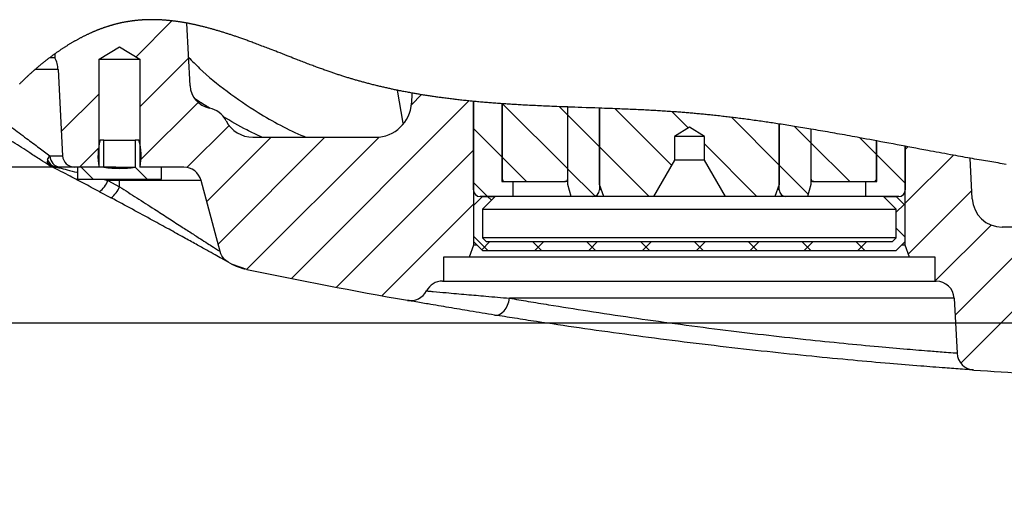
# Model space of a CAD drawing. Extents: x 0 to 4205, y 0 to 2970.
# Tile 20 of 68: x 1414 to 1824, y 1618 to 1813. Entities that reach past the tile are written whole.
import ezdxf

# ---------------------------------------------------------------- set-up
doc = ezdxf.new("R2010")
doc.units = 0
doc.header["$LTSCALE"] = 5
doc.layers.get('0').update_dxf_attribs({"linetype": 'CONTINUOUS'})
doc.styles.add('SLDTEXTSTYLE0', font='TXT', dxfattribs={"width": 0.605})
doc.dimstyles.new('SLDDIMSTYLE4', dxfattribs={"dimtxt": 25, "dimasz": 25, "dimexe": 0, "dimexo": 0.0625, "dimgap": 6.25, "dimtad": 1, "dimdec": 1, "dimlfac": 0.4, "dimrnd": 1e-09, "dimzin": 12, "dimtxsty": 'SLDTEXTSTYLE0', "dimsah": 1, "dimcen": 0.09, "dimazin": 3, "dimtfac": 1, "dimtofl": 0, "dimtmove": 0, "dimatfit": 3, "dimtolj": 1, "dimtzin": 12})

# ---------------------------------------------------------------- blocks, each defined once
blk = doc.blocks.new('SW_HATCH_0')
at = {"color": 0, "linetype": 'CONTINUOUS'}
for p, q in [((30.34, 30.34), (15.36, 15.36)), ((37.29, 14.84), (17, -5.45)), ((0, 0), (-15.78, -15.78)), ((41.24, -3.66), (17, -27.9)), ((154.14, -3.02), (80.14, -77.02)), ((134.29, -0.41), (130.12, -4.58)), ((168.15, -4.2), (195.3, -31.35)), ((191.82, -5.42), (195.3, -8.9)), ((215.13, -6.28), (238.59, -29.74)), ((238.81, -7.5), (245.56, -14.25)), ((195.38, -8.97), (208.5, -22.1)), ((263.64, -9.89), (283.5, -29.75)), ((54.13, -13.22), (36.6, -30.75)), ((156, -14.5), (167.87, -26.37)), ((289.84, -13.64), (296.63, -20.42)), ((71.67, -18.13), (44.84, -44.96)), ((94.12, -18.13), (49.58, -62.67)), ((116.64, -18.06), (61.5, -73.2)), ((296.7, -20.49), (312.84, -36.63)), ((317.04, -18.38), (324.02, -25.36)), ((0, -22.45), (-8.18, -30.63)), ((156, -23.61), (98.92, -80.69)), ((208.5, -22.1), (229.28, -42.88)), ((252.25, -20.95), (274.19, -42.88)), ((337.09, -22.12), (336, -23.21)), ((167.98, -26.48), (178.13, -36.63)), ((324.13, -25.47), (336, -37.34)), ((356.03, -25.64), (336, -45.66)), ((-7.47, -30.63), (-2.47, -35.63)), ((14.98, -30.63), (19.98, -35.63)), ((195.38, -31.42), (206.67, -42.72)), ((283.5, -29.75), (295.57, -41.82)), ((156, -36.95), (161.93, -42.88)), ((363.74, -40.37), (337.33, -66.78)), ((161.93, -42.88), (163.49, -44.44)), ((156, -46.06), (117.84, -84.22)), ((332.25, -49.41), (335.51, -46.15)), ((332.25, -56.05), (336, -59.8)), ((371.81, -54.76), (348.5, -78.06)), ((393.38, -55.63), (356.74, -92.27)), ((415.83, -55.63), (359.15, -112.32)), ((156, -59.4), (161.98, -65.38)), ((159.44, -65.07), (162.87, -61.63)), ((180.68, -61.63), (184.43, -65.38)), ((181.58, -65.38), (185.33, -61.63)), ((203.13, -61.63), (206.88, -65.38)), ((204.03, -65.38), (207.78, -61.63)), ((225.58, -61.63), (229.33, -65.38)), ((226.48, -65.38), (230.23, -61.63)), ((248.03, -61.63), (251.78, -65.38)), ((248.93, -65.38), (252.68, -61.63)), ((270.48, -61.63), (274.23, -65.38)), ((271.38, -65.38), (275.13, -61.63)), ((292.94, -61.63), (296.69, -65.38)), ((293.83, -65.38), (297.58, -61.63)), ((315.39, -61.63), (319.14, -65.38)), ((316.28, -65.38), (320.03, -61.63))]:
    blk.add_line(p, q, dxfattribs=at)
blk = doc.blocks.new('_D_18')
at = {"color": 7, "linetype": 'CONTINUOUS'}
for p, q in [((1453.66, 1751.95), (1360.69, 1751.95)), ((1368.19, 1686.95), (1368.19, 1751.95)), ((2478.66, 1686.95), (1360.69, 1686.95)), ((1368.19, 1686.95), (1368.19, 1617.69))]:
    blk.add_line(p, q, dxfattribs=at)
for points in [[(1368.19, 1751.95), (1364.44, 1726.95), (1371.94, 1726.95)], [(1368.19, 1686.95), (1371.94, 1711.95), (1364.44, 1711.95)]]:
    blk.add_solid(points, dxfattribs=at)
at = {"color": 7, "linetype": 'CONTINUOUS', "insert": (1335.96, 1617.69), "char_height": 25, "attachment_point": 1, "rotation": 90, "style": 'SLDTEXTSTYLE0'}
blk.add_mtext('26', dxfattribs=at)

msp = doc.modelspace()

# ---------------------------------------------------------------- linework, layer by layer
at = {"color": 7, "linetype": 'CONTINUOUS'}
for p, q in [((1484.55, 1785.87), (1483.18, 1812)), ((1446.66, 1796.95), (1455.16, 1802.05)), ((1455.16, 1802.05), (1463.66, 1796.95)), ((1428.23, 1799.2), (1428.23, 1797.53)), ((1428.23, 1797.53), (1425.95, 1797.53)), ((1446.66, 1751.95), (1446.66, 1796.95)), ((1446.66, 1796.95), (1463.66, 1796.95)), ((1463.66, 1796.95), (1463.66, 1751.95)), ((1429.53, 1792.6), (1431.41, 1756.68)), ((1577.03, 1782.6), (1576.83, 1778.66)), ((1577.03, 1782.6), (1577.06, 1782.83)), ((1602.66, 1742.45), (1602.66, 1779.38)), ((1602.66, 1779.38), (1602.66, 1719.45)), ((1614.53, 1778.4), (1614.53, 1745.95)), ((1614.64, 1778.39), (1614.64, 1747.2)), ((1641.96, 1747.2), (1641.96, 1777.03)), ((1642.03, 1744.7), (1642.03, 1777.02)), ((1655.16, 1776.55), (1655.16, 1742.45)), ((1655.16, 1744.7), (1655.16, 1776.55)), ((1730.16, 1742.45), (1730.16, 1769.94)), ((1730.16, 1769.94), (1730.16, 1744.7)), ((1692.66, 1768.6), (1686.41, 1764.7)), ((1698.91, 1764.7), (1692.66, 1768.6)), ((1743.28, 1767.82), (1743.28, 1744.7)), ((1743.35, 1767.81), (1743.35, 1747.2)), ((1448.66, 1763.2), (1447.06, 1763.2)), ((1448.66, 1751.95), (1448.66, 1763.2)), ((1448.66, 1763.2), (1461.66, 1763.2)), ((1461.66, 1763.2), (1461.66, 1751.95)), ((1463.25, 1763.2), (1461.66, 1763.2)), ((1510.72, 1764.45), (1561.85, 1764.45)), ((1686.41, 1764.7), (1686.41, 1754.85)), ((1698.91, 1764.7), (1686.41, 1764.7)), ((1698.91, 1754.85), (1698.91, 1764.7)), ((1770.67, 1747.2), (1770.67, 1762.9)), ((1770.76, 1747.2), (1770.76, 1762.89)), ((1770.78, 1745.95), (1770.78, 1762.88)), ((1782.66, 1760.66), (1782.66, 1742.45)), ((1782.66, 1719.45), (1782.66, 1760.66)), ((1686.41, 1754.85), (1677.66, 1739.7)), ((1698.91, 1754.85), (1686.41, 1754.85)), ((1707.66, 1739.7), (1698.91, 1754.85)), ((1810.57, 1738.79), (1809.69, 1755.69)), ((1430.57, 1751.95), (1429.44, 1751.95)), ((1436.4, 1751.95), (1430.57, 1751.95)), ((1446.66, 1751.95), (1436.4, 1751.95)), ((1437.66, 1751.95), (1437.66, 1746.95)), ((1446.63, 1751.95), (1437.66, 1751.95)), ((1448.66, 1751.95), (1461.66, 1751.95)), ((1481.9, 1751.95), (1463.66, 1751.95)), ((1472.66, 1751.95), (1463.68, 1751.95)), ((1472.66, 1746.95), (1472.66, 1751.95)), ((1437.66, 1746.95), (1472.66, 1746.95)), ((1497.07, 1716.82), (1489.15, 1746.39)), ((1614.53, 1745.95), (1619.03, 1745.95)), ((1615.9, 1745.95), (1640.7, 1745.95)), ((1619.03, 1745.95), (1619.03, 1739.7)), ((1642.03, 1745.95), (1640.7, 1745.95)), ((1643.37, 1739.7), (1642.03, 1744.7)), ((1656.98, 1739.7), (1655.16, 1744.7)), ((1730.16, 1744.7), (1728.34, 1739.7)), ((1743.28, 1744.7), (1741.94, 1739.7)), ((1744.61, 1745.95), (1743.28, 1745.95)), ((1744.61, 1745.95), (1744.51, 1745.95)), ((1744.61, 1745.95), (1769.41, 1745.95)), ((1766.28, 1739.7), (1766.28, 1745.95)), ((1766.28, 1745.95), (1770.78, 1745.95)), ((1446.69, 1741.76), (1446.74, 1741.72)), ((1446.75, 1741.74), (1451.64, 1739.12)), ((1451.59, 1739.15), (1451.64, 1739.11)), ((1602.66, 1735.95), (1606.41, 1739.7)), ((1619.03, 1739.7), (1605.41, 1739.7)), ((1606.41, 1739.7), (1611.71, 1739.7)), ((1606.41, 1734.39), (1611.71, 1739.7)), ((1643.37, 1739.7), (1619.03, 1739.7)), ((1652.41, 1739.7), (1643.37, 1739.7)), ((1656.98, 1739.7), (1652.41, 1739.7)), ((1677.66, 1739.7), (1656.98, 1739.7)), ((1707.66, 1739.7), (1677.66, 1739.7)), ((1728.34, 1739.7), (1707.66, 1739.7)), ((1732.91, 1739.7), (1728.34, 1739.7)), ((1741.94, 1739.7), (1732.91, 1739.7)), ((1766.28, 1739.7), (1741.94, 1739.7)), ((1779.91, 1739.7), (1766.28, 1739.7)), ((1773.6, 1739.7), (1778.91, 1734.39)), ((1773.6, 1739.7), (1778.91, 1739.7)), ((1778.91, 1739.7), (1782.66, 1735.95)), ((1602.66, 1735.95), (1602.66, 1720.95)), ((1606.41, 1734.39), (1606.41, 1722.5)), ((1606.41, 1734.39), (1778.91, 1734.39)), ((1778.91, 1722.5), (1778.91, 1734.39)), ((1782.66, 1720.95), (1782.66, 1735.95)), ((1863.03, 1726.95), (1823.06, 1726.95)), ((1606.41, 1717.2), (1602.66, 1720.95)), ((1607.96, 1720.95), (1606.41, 1722.5)), ((1778.91, 1722.5), (1606.41, 1722.5)), ((1607.96, 1720.95), (1777.35, 1720.95)), ((1778.91, 1722.5), (1777.35, 1720.95)), ((1782.66, 1720.95), (1778.91, 1717.2)), ((1602.66, 1719.45), (1600.84, 1714.45)), ((1604.16, 1719.45), (1602.66, 1719.45)), ((1606.41, 1717.2), (1778.91, 1717.2)), ((1782.66, 1719.45), (1781.16, 1719.45)), ((1784.48, 1714.45), (1782.66, 1719.45)), ((1500.99, 1712.04), (1502.3, 1711.39)), ((1508.24, 1709.35), (1502.3, 1711.39)), ((1600.84, 1714.45), (1590.16, 1714.45)), ((1590.16, 1714.45), (1590.16, 1704.45)), ((1784.48, 1714.45), (1600.84, 1714.45)), ((1795.16, 1714.45), (1784.48, 1714.45)), ((1795.16, 1704.45), (1795.16, 1714.45)), ((1508.24, 1709.35), (1508.28, 1709.34)), ((1589.77, 1704.45), (1590.16, 1704.45)), ((1590.16, 1704.45), (1795.16, 1704.45)), ((1795.16, 1704.45), (1795.54, 1704.45)), ((1803.03, 1697.34), (1804.23, 1674.48))]:
    msp.add_line(p, q, dxfattribs=at)
at = {"color": 8, "linetype": 'CONTINUOUS'}
for p, q in [((1429.53, 1792.6), (1419.88, 1792.6)), ((1573.32, 1770.24), (1571.01, 1783.99)), ((1425.16, 1755.1), (1426.12, 1756.68)), ((1426.12, 1756.68), (1431.41, 1756.68)), ((1425.16, 1755.1), (1425.05, 1754.09)), ((1429.44, 1751.95), (1428.99, 1751.91)), ((1448.18, 1746.95), (1450.28, 1746.39)), ((1455.16, 1746.39), (1450.28, 1746.39)), ((1450.28, 1746.39), (1455.16, 1743.79)), ((1455.16, 1746.39), (1455.16, 1746.95)), ((1455.16, 1743.79), (1455.16, 1746.39)), ((1489.15, 1746.39), (1455.16, 1746.39)), ((1743.35, 1747.2), (1743.28, 1747.2)), ((1770.76, 1747.2), (1770.67, 1747.2)), ((1655.97, 1742.45), (1655.16, 1742.45)), ((1730.16, 1742.45), (1729.34, 1742.45)), ((1803.03, 1697.34), (1617.7, 1697.34))]:
    msp.add_line(p, q, dxfattribs=at)
at = {"color": 7, "linetype": 'CONTINUOUS', "flags": 128}
msp.add_lwpolyline([(1824.77, 1753.12), (1823.91, 1753.26), (1823.05, 1753.4), (1822.19, 1753.54), (1821.32, 1753.69), (1820.46, 1753.83), (1819.6, 1753.98), (1818.74, 1754.12), (1817.88, 1754.27), (1817.01, 1754.41), (1816.15, 1754.56), (1815.29, 1754.71), (1814.43, 1754.86), (1813.48, 1755.02), (1812.53, 1755.19), (1811.58, 1755.35), (1810.64, 1755.52), (1809.69, 1755.69), (1808.69, 1755.86), (1807.69, 1756.04), (1806.68, 1756.22), (1805.68, 1756.4), (1804.68, 1756.58), (1803.68, 1756.76), (1802.68, 1756.94), (1801.49, 1757.16), (1800.3, 1757.38), (1799.12, 1757.59), (1797.93, 1757.81), (1796.74, 1758.03), (1795.57, 1758.25), (1794.41, 1758.46), (1793.24, 1758.68), (1792.07, 1758.9), (1790.41, 1759.21), (1788.74, 1759.52), (1787.07, 1759.83), (1785.41, 1760.14), (1783.74, 1760.45), (1782.66, 1760.66), (1780.96, 1760.98), (1779.26, 1761.3), (1777.57, 1761.61), (1775.87, 1761.93), (1774.17, 1762.25), (1772.48, 1762.57), (1770.78, 1762.88), (1770.76, 1762.89), (1770.67, 1762.9), (1769.28, 1763.16), (1767.88, 1763.42), (1766.48, 1763.68), (1765.09, 1763.94), (1763.69, 1764.2), (1762.63, 1764.39), (1761.57, 1764.59), (1760.5, 1764.78), (1759.44, 1764.98), (1758.38, 1765.17), (1757.31, 1765.36), (1756.31, 1765.54), (1755.31, 1765.72), (1754.31, 1765.9), (1753.3, 1766.08), (1752.3, 1766.26), (1751.3, 1766.43), (1750.3, 1766.61), (1749.3, 1766.78), (1748.29, 1766.96), (1747.29, 1767.13), (1746.31, 1767.3), (1745.32, 1767.47), (1744.34, 1767.64), (1743.35, 1767.81), (1743.28, 1767.82), (1742.43, 1767.96), (1741.59, 1768.1), (1740.74, 1768.24), (1739.89, 1768.39), (1739.04, 1768.53), (1738.19, 1768.66), (1737.35, 1768.8), (1736.5, 1768.94), (1735.71, 1769.07), (1734.91, 1769.19), (1734.12, 1769.32), (1733.33, 1769.45), (1732.53, 1769.57), (1731.74, 1769.7), (1730.95, 1769.82), (1730.16, 1769.94), (1729.46, 1770.05), (1728.76, 1770.15), (1728.06, 1770.26), (1727.37, 1770.36), (1726.67, 1770.47), (1725.99, 1770.57), (1725.3, 1770.67), (1724.62, 1770.77), (1723.93, 1770.87), (1723.23, 1770.97), (1722.53, 1771.07), (1721.83, 1771.17), (1721.14, 1771.27), (1720.44, 1771.37), (1719.74, 1771.46), (1719.04, 1771.56), (1718.34, 1771.65), (1717.64, 1771.75), (1716.94, 1771.84), (1716.24, 1771.94), (1715.54, 1772.03), (1714.84, 1772.12), (1714.14, 1772.21), (1713.5, 1772.29), (1712.86, 1772.37), (1712.22, 1772.45), (1711.58, 1772.53), (1710.94, 1772.61), (1710.3, 1772.69), (1709.68, 1772.77), (1709.05, 1772.84), (1708.43, 1772.91), (1707.81, 1772.99), (1707.19, 1773.06), (1706.56, 1773.13), (1705.94, 1773.2), (1705.25, 1773.28), (1704.57, 1773.36), (1703.89, 1773.43), (1703.2, 1773.51), (1702.51, 1773.58), (1701.94, 1773.64), (1701.37, 1773.7), (1700.8, 1773.76), (1700.23, 1773.82), (1699.66, 1773.87), (1699.09, 1773.93), (1698.55, 1773.98), (1698.01, 1774.04), (1697.47, 1774.09), (1696.93, 1774.14), (1696.4, 1774.19), (1695.83, 1774.24), (1695.25, 1774.3), (1694.68, 1774.35), (1694.11, 1774.4), (1693.54, 1774.45), (1692.97, 1774.5), (1692.43, 1774.54), (1691.89, 1774.59), (1691.35, 1774.63), (1690.81, 1774.68), (1690.27, 1774.72), (1689.67, 1774.77), (1689.07, 1774.81), (1688.47, 1774.86), (1687.87, 1774.9), (1687.27, 1774.95), (1686.66, 1774.99), (1686.06, 1775.03), (1685.46, 1775.08), (1684.77, 1775.12), (1684.08, 1775.17), (1683.38, 1775.22), (1682.69, 1775.26), (1682, 1775.31), (1681.31, 1775.35), (1680.65, 1775.39), (1680, 1775.43), (1679.35, 1775.47), (1678.69, 1775.5), (1678.04, 1775.54), (1677.31, 1775.58), (1676.58, 1775.62), (1675.85, 1775.66), (1675.12, 1775.7), (1674.39, 1775.74), (1673.67, 1775.78), (1672.94, 1775.81), (1672.21, 1775.85), (1671.37, 1775.89), (1670.54, 1775.93), (1669.71, 1775.97), (1668.87, 1776.01), (1668.04, 1776.04), (1667.2, 1776.08), (1666.37, 1776.11), (1665.45, 1776.15), (1664.54, 1776.19), (1663.62, 1776.23), (1662.7, 1776.27), (1661.78, 1776.3), (1660.57, 1776.35), (1659.49, 1776.39), (1658.4, 1776.43), (1657.32, 1776.47), (1656.24, 1776.51), (1655.16, 1776.55), (1653.32, 1776.62), (1651.48, 1776.68), (1649.64, 1776.75), (1647.81, 1776.81), (1646.36, 1776.87), (1644.92, 1776.92), (1643.47, 1776.97), (1642.03, 1777.02), (1641.96, 1777.03), (1640.8, 1777.07), (1639.64, 1777.11), (1638.48, 1777.16), (1637.44, 1777.2), (1636.4, 1777.24), (1635.36, 1777.28), (1634.32, 1777.33), (1633.5, 1777.36), (1632.69, 1777.4), (1631.87, 1777.43), (1631.05, 1777.47), (1630.22, 1777.51), (1629.39, 1777.55), (1628.55, 1777.59), (1627.72, 1777.63), (1626.89, 1777.67), (1626.05, 1777.71), (1625.22, 1777.75), (1624.57, 1777.79), (1623.91, 1777.82), (1623.26, 1777.86), (1622.61, 1777.89), (1621.95, 1777.93), (1621.31, 1777.97), (1620.67, 1778.01), (1620.03, 1778.04), (1619.39, 1778.08), (1618.73, 1778.12), (1618.08, 1778.16), (1617.42, 1778.21), (1616.77, 1778.25), (1616.11, 1778.29), (1615.46, 1778.34), (1614.81, 1778.38), (1614.64, 1778.39), (1614.53, 1778.4), (1613.91, 1778.44), (1613.29, 1778.49), (1612.67, 1778.53), (1612.05, 1778.58), (1611.43, 1778.62), (1610.81, 1778.67), (1610.22, 1778.72), (1609.64, 1778.76), (1609.05, 1778.81), (1608.47, 1778.86), (1607.88, 1778.91), (1607.29, 1778.96), (1606.71, 1779.01), (1606.12, 1779.06), (1605.54, 1779.11), (1604.95, 1779.16), (1604.38, 1779.21), (1603.8, 1779.27), (1603.23, 1779.32), (1602.66, 1779.38), (1602.19, 1779.42), (1601.72, 1779.47), (1601.26, 1779.51), (1600.79, 1779.56), (1600.21, 1779.62), (1599.63, 1779.68), (1599.05, 1779.74), (1598.47, 1779.8), (1597.89, 1779.87), (1597.3, 1779.93), (1596.76, 1779.99), (1596.21, 1780.05), (1595.66, 1780.12), (1595.11, 1780.18), (1594.57, 1780.24), (1594.02, 1780.31), (1593.47, 1780.38), (1592.92, 1780.44), (1592.37, 1780.51), (1591.83, 1780.58), (1591.29, 1780.65), (1590.75, 1780.72), (1590.21, 1780.79), (1589.67, 1780.86), (1589.22, 1780.92), (1588.76, 1780.99), (1588.31, 1781.05), (1587.85, 1781.11), (1587.39, 1781.18), (1586.94, 1781.24), (1586.51, 1781.3), (1586.08, 1781.37), (1585.65, 1781.43), (1585.22, 1781.49), (1584.79, 1781.56), (1584.3, 1781.63), (1583.82, 1781.7), (1583.34, 1781.78), (1582.86, 1781.85), (1582.38, 1781.93), (1581.9, 1782.01), (1581.42, 1782.08), (1580.94, 1782.16), (1580.51, 1782.24), (1580.07, 1782.31), (1579.64, 1782.38), (1579.2, 1782.46), (1578.77, 1782.53), (1578.34, 1782.61), (1577.91, 1782.68), (1577.49, 1782.76), (1577.06, 1782.83), (1576.58, 1782.92), (1576.09, 1783.01), (1575.61, 1783.1), (1575.12, 1783.19), (1574.64, 1783.28), (1574.16, 1783.37), (1573.67, 1783.46), (1573.23, 1783.55), (1572.78, 1783.64), (1572.34, 1783.73), (1571.9, 1783.81), (1571.45, 1783.9), (1571.01, 1783.99), (1570.6, 1784.08), (1570.2, 1784.16), (1569.79, 1784.25), (1569.38, 1784.33), (1568.97, 1784.42), (1568.57, 1784.51), (1568.17, 1784.59), (1567.77, 1784.68), (1567.37, 1784.77), (1566.96, 1784.86), (1566.56, 1784.95), (1566.15, 1785.04), (1565.74, 1785.14), (1565.33, 1785.23), (1564.92, 1785.32), (1564.51, 1785.42), (1564.11, 1785.52), (1563.7, 1785.61), (1563.29, 1785.71), (1562.88, 1785.81), (1562.47, 1785.91), (1562.06, 1786.01), (1561.66, 1786.11), (1561.21, 1786.22), (1560.76, 1786.33), (1560.31, 1786.45), (1559.86, 1786.56), (1559.41, 1786.68), (1559, 1786.78), (1558.6, 1786.89), (1558.19, 1787), (1557.78, 1787.1), (1557.37, 1787.21), (1556.96, 1787.32), (1556.56, 1787.43), (1556.18, 1787.54), (1555.81, 1787.64), (1555.44, 1787.74), (1555.06, 1787.85), (1554.69, 1787.95), (1554.31, 1788.06), (1553.94, 1788.17), (1553.57, 1788.27), (1553.19, 1788.38), (1552.82, 1788.49), (1552.45, 1788.6), (1552.07, 1788.71), (1551.72, 1788.82), (1551.37, 1788.92), (1551.01, 1789.03), (1550.66, 1789.13), (1550.31, 1789.24), (1549.9, 1789.37), (1549.5, 1789.49), (1549.09, 1789.62), (1548.68, 1789.75), (1548.27, 1789.88), (1547.87, 1790.01), (1547.46, 1790.14), (1547.08, 1790.26), (1546.71, 1790.38), (1546.34, 1790.5), (1545.96, 1790.62), (1545.59, 1790.75), (1545.22, 1790.87), (1544.84, 1791), (1544.47, 1791.12), (1544.1, 1791.25), (1543.72, 1791.38), (1543.35, 1791.51), (1542.98, 1791.63), (1542.54, 1791.79), (1542.1, 1791.94), (1541.66, 1792.09), (1541.22, 1792.25), (1540.77, 1792.41), (1540.32, 1792.57), (1539.88, 1792.73), (1539.43, 1792.89), (1538.98, 1793.05), (1538.54, 1793.21), (1538.1, 1793.37), (1537.66, 1793.53), (1537.22, 1793.69), (1536.7, 1793.89), (1536.18, 1794.08), (1535.65, 1794.28), (1535.13, 1794.47), (1534.61, 1794.67), (1534.09, 1794.87), (1533.52, 1795.08), (1532.95, 1795.3), (1532.38, 1795.51), (1531.81, 1795.73), (1531.24, 1795.95), (1530.68, 1796.17), (1530.12, 1796.38), (1529.57, 1796.6), (1529.01, 1796.81), (1528.21, 1797.12), (1527.41, 1797.43), (1526.62, 1797.74), (1525.82, 1798.06), (1525.02, 1798.37), (1524.03, 1798.76), (1523.03, 1799.15), (1522.04, 1799.54), (1521.04, 1799.92), (1520.26, 1800.23), (1519.48, 1800.53), (1518.7, 1800.84), (1517.92, 1801.14), (1517.35, 1801.36), (1516.79, 1801.58), (1516.22, 1801.8), (1515.65, 1802.02), (1515.09, 1802.23), (1514.52, 1802.45), (1513.95, 1802.67), (1513.43, 1802.86), (1512.91, 1803.06), (1512.39, 1803.26), (1511.87, 1803.45), (1511.36, 1803.65), (1510.84, 1803.84), (1510.39, 1804), (1509.95, 1804.17), (1509.5, 1804.33), (1509.06, 1804.5), (1508.61, 1804.66), (1508.17, 1804.82), (1507.73, 1804.98), (1507.32, 1805.13), (1506.91, 1805.27), (1506.5, 1805.42), (1506.1, 1805.56), (1505.69, 1805.7), (1505.28, 1805.85), (1504.92, 1805.97), (1504.56, 1806.1), (1504.19, 1806.23), (1503.83, 1806.35), (1503.46, 1806.48), (1503.1, 1806.6), (1502.76, 1806.72), (1502.41, 1806.83), (1502.07, 1806.95), (1501.73, 1807.06), (1501.38, 1807.18), (1501.04, 1807.29), (1500.7, 1807.4), (1500.35, 1807.51), (1500.01, 1807.62), (1499.67, 1807.73), (1499.33, 1807.84), (1499, 1807.95), (1498.66, 1808.05), (1498.32, 1808.16), (1497.98, 1808.27), (1497.64, 1808.37), (1497.3, 1808.48), (1496.95, 1808.58), (1496.61, 1808.68), (1496.28, 1808.79), (1495.94, 1808.89), (1495.6, 1808.98), (1495.27, 1809.08), (1494.93, 1809.18), (1494.58, 1809.28), (1494.24, 1809.38), (1493.9, 1809.47), (1493.56, 1809.57), (1493.21, 1809.67), (1492.87, 1809.76), (1492.53, 1809.85), (1492.19, 1809.94), (1491.85, 1810.03), (1491.51, 1810.12), (1491.16, 1810.21), (1490.83, 1810.3), (1490.49, 1810.39), (1490.16, 1810.47), (1489.82, 1810.55), (1489.53, 1810.63), (1489.23, 1810.7), (1488.93, 1810.77), (1488.63, 1810.84), (1488.33, 1810.91), (1488.03, 1810.98), (1487.73, 1811.05), (1487.44, 1811.12), (1487.17, 1811.18), (1486.9, 1811.24), (1486.63, 1811.3), (1486.37, 1811.36), (1486.1, 1811.42), (1485.84, 1811.47), (1485.57, 1811.53), (1485.31, 1811.58), (1485.05, 1811.63), (1484.78, 1811.69), (1484.51, 1811.74), (1484.25, 1811.79), (1483.98, 1811.85), (1483.71, 1811.9), (1483.44, 1811.95), (1483.18, 1812), (1482.9, 1812.05), (1482.62, 1812.1), (1482.35, 1812.15), (1482.07, 1812.19), (1481.79, 1812.24), (1481.51, 1812.29), (1481.24, 1812.33), (1480.98, 1812.38), (1480.73, 1812.42), (1480.48, 1812.46), (1480.22, 1812.49), (1479.97, 1812.53), (1479.71, 1812.57), (1479.46, 1812.61), (1479.21, 1812.64), (1478.95, 1812.68), (1478.7, 1812.71), (1478.45, 1812.75), (1478.19, 1812.78), (1477.96, 1812.81), (1477.72, 1812.84), (1477.48, 1812.87), (1477.24, 1812.9), (1477, 1812.92), (1476.76, 1812.95), (1476.51, 1812.98), (1476.27, 1813), (1476.03, 1813.03), (1475.79, 1813.05), (1475.54, 1813.08), (1475.31, 1813.1), (1475.08, 1813.12), (1474.86, 1813.14), (1474.63, 1813.16), (1474.4, 1813.18), (1474.17, 1813.19), (1473.94, 1813.21), (1473.71, 1813.23), (1473.48, 1813.24), (1473.25, 1813.26), (1473.03, 1813.27), (1472.81, 1813.29), (1472.58, 1813.3), (1472.36, 1813.31), (1472.13, 1813.33), (1471.9, 1813.34), (1471.67, 1813.35), (1471.44, 1813.36), (1471.21, 1813.37), (1470.99, 1813.37), (1470.77, 1813.38), (1470.54, 1813.39), (1470.32, 1813.39), (1470.09, 1813.4), (1469.86, 1813.4), (1469.63, 1813.41), (1469.4, 1813.41), (1469.18, 1813.41), (1468.95, 1813.41), (1468.72, 1813.41), (1468.49, 1813.41), (1468.26, 1813.41), (1468.04, 1813.41), (1467.81, 1813.41), (1467.58, 1813.41), (1467.36, 1813.4), (1467.13, 1813.4), (1466.91, 1813.39), (1466.69, 1813.39), (1466.46, 1813.38), (1466.23, 1813.37), (1466, 1813.36), (1465.77, 1813.35), (1465.55, 1813.34), (1465.32, 1813.33), (1465.09, 1813.32), (1464.86, 1813.31), (1464.64, 1813.29), (1464.41, 1813.28), (1464.18, 1813.26), (1463.95, 1813.25), (1463.73, 1813.23), (1463.5, 1813.21), (1463.29, 1813.2), (1463.08, 1813.18), (1462.87, 1813.16), (1462.67, 1813.14), (1462.46, 1813.12), (1462.25, 1813.1), (1462.02, 1813.08), (1461.8, 1813.05), (1461.57, 1813.03), (1461.34, 1813), (1461.12, 1812.98), (1460.89, 1812.95), (1460.67, 1812.92), (1460.45, 1812.89), (1460.23, 1812.86), (1460, 1812.83), (1459.77, 1812.8), (1459.55, 1812.77), (1459.32, 1812.73), (1459.09, 1812.7), (1458.87, 1812.66), (1458.64, 1812.63), (1458.41, 1812.59), (1458.19, 1812.55), (1457.96, 1812.51), (1457.74, 1812.47), (1457.51, 1812.43), (1457.28, 1812.39), (1457.06, 1812.35), (1456.85, 1812.31), (1456.64, 1812.26), (1456.44, 1812.22), (1456.23, 1812.18), (1456.02, 1812.14), (1455.81, 1812.09), (1455.59, 1812.04), (1455.36, 1811.99), (1455.14, 1811.94), (1454.91, 1811.89), (1454.69, 1811.84), (1454.46, 1811.78), (1454.23, 1811.73), (1454.03, 1811.68), (1453.82, 1811.63), (1453.61, 1811.57), (1453.41, 1811.52), (1453.2, 1811.46), (1452.99, 1811.41), (1452.79, 1811.35), (1452.58, 1811.3), (1452.38, 1811.24), (1452.17, 1811.18), (1451.96, 1811.12), (1451.76, 1811.06), (1451.56, 1811.01), (1451.37, 1810.95), (1451.17, 1810.89), (1450.98, 1810.83), (1450.79, 1810.77), (1450.56, 1810.7), (1450.34, 1810.63), (1450.11, 1810.56), (1449.89, 1810.49), (1449.67, 1810.41), (1449.45, 1810.34), (1449.23, 1810.26), (1449.01, 1810.19), (1448.79, 1810.11), (1448.56, 1810.04), (1448.34, 1809.96), (1448.12, 1809.88), (1447.89, 1809.8), (1447.67, 1809.72), (1447.45, 1809.63), (1447.22, 1809.55), (1447, 1809.47), (1446.78, 1809.38), (1446.56, 1809.29), (1446.33, 1809.21), (1446.11, 1809.12), (1445.89, 1809.03), (1445.66, 1808.94), (1445.46, 1808.86), (1445.26, 1808.78), (1445.05, 1808.69), (1444.85, 1808.61), (1444.65, 1808.52), (1444.44, 1808.44), (1444.22, 1808.34), (1444, 1808.25), (1443.78, 1808.15), (1443.56, 1808.05), (1443.34, 1807.95), (1443.12, 1807.86), (1442.89, 1807.76), (1442.65, 1807.65), (1442.41, 1807.53), (1442.17, 1807.42), (1441.92, 1807.31), (1441.68, 1807.19), (1441.44, 1807.08), (1441.2, 1806.96), (1440.96, 1806.84), (1440.72, 1806.73), (1440.47, 1806.61), (1440.24, 1806.49), (1440, 1806.37), (1439.76, 1806.25), (1439.53, 1806.13), (1439.31, 1806.02), (1439.09, 1805.9), (1438.87, 1805.79), (1438.65, 1805.68), (1438.44, 1805.56), (1438.22, 1805.44), (1438, 1805.33), (1437.76, 1805.2), (1437.52, 1805.07), (1437.28, 1804.94), (1437.05, 1804.8), (1436.81, 1804.67), (1436.57, 1804.54), (1436.33, 1804.4), (1436.09, 1804.27), (1435.86, 1804.13), (1435.62, 1803.99), (1435.39, 1803.86), (1435.15, 1803.72), (1434.92, 1803.58), (1434.69, 1803.44), (1434.45, 1803.3), (1434.22, 1803.16), (1433.98, 1803.01), (1433.75, 1802.87), (1433.51, 1802.73), (1433.28, 1802.58), (1433.05, 1802.44), (1432.82, 1802.29), (1432.59, 1802.15), (1432.36, 1802), (1432.12, 1801.85), (1431.89, 1801.7), (1431.65, 1801.54), (1431.42, 1801.39), (1431.19, 1801.24), (1430.95, 1801.08), (1430.73, 1800.94), (1430.51, 1800.79), (1430.3, 1800.64), (1430.08, 1800.49), (1429.86, 1800.34), (1429.64, 1800.19), (1429.42, 1800.04), (1429.18, 1799.88), (1428.94, 1799.71), (1428.7, 1799.54), (1428.46, 1799.37), (1428.23, 1799.2), (1428.01, 1799.05), (1427.8, 1798.9), (1427.59, 1798.74), (1427.37, 1798.59), (1427.16, 1798.43), (1426.95, 1798.28), (1426.7, 1798.09), (1426.45, 1797.91), (1426.2, 1797.72), (1425.95, 1797.53), (1425.73, 1797.37), (1425.52, 1797.2), (1425.3, 1797.04), (1425.08, 1796.87), (1424.87, 1796.7), (1424.66, 1796.54), (1424.44, 1796.37), (1424.23, 1796.21), (1424.02, 1796.04), (1423.77, 1795.84), (1423.52, 1795.64), (1423.27, 1795.44), (1423.02, 1795.24), (1422.77, 1795.04), (1422.52, 1794.83), (1422.27, 1794.63), (1422.02, 1794.42), (1421.78, 1794.22), (1421.53, 1794.01), (1421.28, 1793.8), (1421.04, 1793.59), (1420.8, 1793.4), (1420.57, 1793.2), (1420.34, 1793), (1420.11, 1792.8), (1419.88, 1792.6), (1419.65, 1792.4), (1419.41, 1792.19), (1419.18, 1791.99), (1418.95, 1791.78), (1418.71, 1791.57), (1418.48, 1791.37), (1418.25, 1791.16), (1418.02, 1790.95), (1417.78, 1790.73), (1417.54, 1790.51), (1417.3, 1790.29), (1417.06, 1790.07), (1416.82, 1789.84), (1416.58, 1789.62), (1416.34, 1789.4), (1416.1, 1789.17), (1415.87, 1788.95), (1415.63, 1788.72), (1415.39, 1788.49), (1415.16, 1788.27), (1414.94, 1788.05), (1414.72, 1787.84), (1414.5, 1787.62), (1414.27, 1787.4), (1414.05, 1787.19), (1413.82, 1786.95), (1413.59, 1786.72), (1413.36, 1786.49)], dxfattribs=at)
at = {"color": 8, "linetype": 'CONTINUOUS', "flags": 128}
msp.add_lwpolyline([(1611.42, 1690.33), (1612.46, 1690.32), (1613.51, 1690.61), (1614.52, 1691.2), (1615.45, 1692.06), (1616.26, 1693.15), (1616.92, 1694.43), (1617.41, 1695.85), (1617.7, 1697.34)], dxfattribs=at)
at = {"color": 7, "linetype": 'CONTINUOUS'}
for centre, radius, start, end in [((1417.05, 1791.95), 12.49, 2.9945, 26.5587), ((1494.53, 1786.39), 10, 182.9991, 258.7955), ((1561.85, 1779.45), 15, 270.0001, 356.9995), ((1490.65, 1766.77), 10, 26.8784, 78.7919), ((1510.72, 1776.95), 12.5, 206.8774, 269.9996), ((1470.1, 1756.68), 23.94, 164.2056, 191.404), ((1440.22, 1756.68), 23.94, 348.596, 15.7944), ((1436.4, 1756.95), 5, 182.9967, 270.0022), ((1455.16, 1794.52), 43.07, 261.3198, 278.6802), ((1481.9, 1744.45), 7.5, 14.9987, 90.0003), ((1744.51, 1747.2), 1.25, 190.0399, 270.0046), ((1769.51, 1747.2), 1.25, 270.0029, 359.9868), ((1605.41, 1742.45), 2.75, 180.0043, 269.9926), ((1652.41, 1742.45), 2.75, 270.0012, 359.9957), ((1732.91, 1742.45), 2.75, 180.0043, 269.9926), ((1779.91, 1742.45), 2.75, 270.0012, 359.9957), ((1823.06, 1739.45), 12.5, 183.0002, 269.9993), ((1967.69, 3912.15), 2250.2, 258.2184, 259.95319), ((1589.77, 1696.95), 7.5, 90.0011, 152.6662), ((1795.54, 1696.95), 7.5, 2.999, 90.0002), ((1576.45, 1703.83), 7.5, 259.9547, 332.6679), ((1811.72, 1674.88), 7.5, 183.0015, 266.0104), ((1967.62, 3911.43), 2249.48, 266.01239, 266.59538)]:
    msp.add_arc(centre, radius, start, end, dxfattribs=at)
at = {"color": 8, "linetype": 'CONTINUOUS'}
for centre, radius, start, end in [((1430.84, 1756.66), 4.72, 179.6776, 266.7515), ((1429.16, 1756.85), 4.95, 213.888, 268.0061), ((1429.55, 1756.57), 4.63, 198.5216, 268.6517), ((1440.27, 1750.31), 10.76, 307.0018, 338.6181), ((1445.09, 1747.69), 10.79, 307.3155, 338.8083)]:
    msp.add_arc(centre, radius, start, end, dxfattribs=at)
for points, knots in [([(1483.92, 1797.79), (1485.43, 1796.22), (1490.38, 1791.05), (1500.08, 1783.31), (1511.4, 1775.43), (1522.19, 1769.36), (1528.95, 1765.94), (1532.67, 1764.58), (1533.02, 1764.45)], [0, 0, 0, 0, 0.109479, 0.359243, 0.620728, 0.801332, 0.981101, 1, 1, 1, 1]), ([(1492.7, 1776.54), (1491.13, 1777.49), (1489, 1778.78), (1486.99, 1780.25), (1486.46, 1780.63)], [0, 0, 0, 0, 0.734165, 1, 1, 1, 1]), ([(1402.49, 1774.12), (1402.9, 1773.82), (1405.5, 1771.94), (1410.11, 1768.55), (1416.1, 1764.14), (1421.38, 1760.22), (1424.64, 1757.79), (1426.12, 1756.68)], [0, 0, 0, 0, 0.051332, 0.328082, 0.584441, 0.811129, 1, 1, 1, 1]), ([(1514.46, 1764.45), (1512.36, 1765.43), (1506.8, 1768.04), (1501.5, 1771.14), (1498.2, 1773.07)], [0, 0, 0, 0, 0.3778249, 1, 1, 1, 1]), ([(1426.16, 1752.47), (1426.16, 1752.47), (1426.28, 1752.4), (1426.46, 1752.29), (1426.76, 1752.16), (1427.14, 1752.03), (1427.9, 1751.88), (1428.55, 1751.89), (1428.99, 1751.91)], [0, 0, 0, 0, 0.005337, 0.138698, 0.213535, 0.335824, 0.552187, 1, 1, 1, 1]), ([(1428.99, 1751.91), (1429.18, 1751.87), (1429.53, 1751.8), (1430.98, 1751.46), (1433.59, 1750.8), (1436.13, 1750.14), (1437.56, 1749.76), (1437.66, 1749.74)], [0, 0, 0, 0, 0.064726, 0.119576, 0.502124, 0.967658, 1, 1, 1, 1]), ([(1455.16, 1743.79), (1457.55, 1742.25), (1462.39, 1739.14), (1469.08, 1734.83), (1475.2, 1730.89), (1480.29, 1727.6), (1484.83, 1724.68), (1488.55, 1722.28), (1491.66, 1720.28), (1494.01, 1718.78), (1495.7, 1717.7), (1496.63, 1717.1), (1497.01, 1716.86), (1497.07, 1716.82)], [0, 0, 0, 0, 0.171027, 0.346334, 0.479641, 0.608927, 0.711104, 0.804708, 0.875352, 0.93361, 0.972945, 0.99563, 1, 1, 1, 1]), ([(1583.11, 1700.39), (1583.34, 1700.37), (1584.26, 1700.29), (1586.99, 1700.04), (1592.32, 1699.56), (1599.63, 1698.91), (1608.43, 1698.14), (1614.4, 1697.62), (1617.7, 1697.34)], [0, 0, 0, 0, 0.019745, 0.079807, 0.236814, 0.482176, 0.714494, 1, 1, 1, 1]), ([(1617.7, 1697.34), (1620.3, 1696.9), (1625.73, 1695.97), (1636.62, 1694.18), (1650.94, 1691.91), (1668.5, 1689.29), (1686.88, 1686.72), (1705.22, 1684.33), (1723.4, 1682.14), (1740.57, 1680.23), (1756.57, 1678.59), (1770.65, 1677.25), (1782.68, 1676.19), (1792.09, 1675.42), (1798.78, 1674.89), (1802.49, 1674.61), (1803.98, 1674.5), (1804.23, 1674.48)], [0, 0, 0, 0, 0.042177, 0.087844, 0.17614, 0.273573, 0.371079, 0.47236, 0.568737, 0.663285, 0.747972, 0.825378, 0.889001, 0.940667, 0.976031, 0.99611, 1, 1, 1, 1])]:
    msp.add_open_spline(points, degree=3, knots=knots, dxfattribs=at)
at = {"color": 7, "linetype": 'CONTINUOUS'}
for points, knots in [([(1425.71, 1752.76), (1424.55, 1753.52), (1421.92, 1755.22), (1416.96, 1758.42), (1410.62, 1762.48), (1404.42, 1766.43), (1400.53, 1768.86), (1399.2, 1769.7)], [0, 0, 0, 0, 0.131862, 0.299019, 0.562879, 0.849687, 1, 1, 1, 1]), ([(1425.05, 1754.09), (1425.2, 1753.59), (1425.41, 1752.92), (1426, 1752.55), (1426.16, 1752.48), (1426.16, 1752.47)], [0, 0, 0, 0, 0.739577, 0.994019, 1, 1, 1, 1]), ([(1446.69, 1741.76), (1444.49, 1742.94), (1440.17, 1745.25), (1434.5, 1748.25), (1429.93, 1750.61), (1427.41, 1751.89), (1426.22, 1752.45), (1426.16, 1752.47)], [0, 0, 0, 0, 0.324346, 0.633946, 0.830621, 0.991254, 1, 1, 1, 1]), ([(1614.64, 1747.2), (1614.65, 1747.06), (1614.68, 1746.78), (1614.9, 1746.4), (1615.21, 1746.12), (1615.57, 1745.97), (1615.8, 1745.95), (1615.9, 1745.95)], [0, 0, 0, 0, 0.212575, 0.425398, 0.638723, 0.853555, 1, 1, 1, 1]), ([(1640.7, 1745.95), (1640.75, 1745.95), (1640.93, 1745.95), (1641.26, 1746.05), (1641.61, 1746.3), (1641.86, 1746.65), (1641.95, 1746.97), (1641.96, 1747.15), (1641.96, 1747.2)], [0, 0, 0, 0, 0.069959, 0.287212, 0.503955, 0.71929, 0.933082, 1, 1, 1, 1]), ([(1743.35, 1747.2), (1743.37, 1747.06), (1743.39, 1746.78), (1743.61, 1746.4), (1743.92, 1746.12), (1744.28, 1745.97), (1744.51, 1745.95), (1744.61, 1745.95)], [0, 0, 0, 0, 0.212564, 0.425303, 0.63873, 0.853412, 1, 1, 1, 1]), ([(1769.41, 1745.95), (1769.46, 1745.95), (1769.65, 1745.95), (1769.97, 1746.05), (1770.32, 1746.3), (1770.57, 1746.65), (1770.66, 1746.97), (1770.67, 1747.15), (1770.67, 1747.2)], [0, 0, 0, 0, 0.069814, 0.287235, 0.503874, 0.71923, 0.933084, 1, 1, 1, 1]), ([(1500.24, 1712.46), (1500.07, 1712.55), (1499.25, 1713.01), (1497.52, 1713.98), (1494.78, 1715.51), (1491.22, 1717.5), (1486.87, 1719.92), (1481.61, 1722.84), (1475.59, 1726.17), (1468.43, 1730.09), (1460.38, 1734.46), (1454.56, 1737.56), (1451.59, 1739.15)], [0, 0, 0, 0, 0.0105682, 0.0507921, 0.1072997, 0.1798267, 0.27141, 0.3768209, 0.5045894, 0.6433812, 0.8179861, 1, 1, 1, 1]), ([(1500.99, 1712.04), (1500.27, 1712.49), (1498.84, 1713.38), (1497.6, 1715.19), (1497.2, 1716.41), (1497.07, 1716.82)], [0, 0, 0, 0, 0.3963967, 0.7927995, 1, 1, 1, 1]), ([(1500.23, 1712.48), (1500.12, 1712.54), (1499.94, 1712.65), (1499.8, 1712.8), (1499.74, 1712.86)], [0, 0, 0, 0, 0.606223, 1, 1, 1, 1]), ([(1502.44, 1711.34), (1502.55, 1711.28), (1503.26, 1710.9), (1504.51, 1710.42), (1505.95, 1709.93), (1506.88, 1709.67), (1507.3, 1709.56), (1507.43, 1709.53)], [0, 0, 0, 0, 0.071736, 0.455679, 0.752449, 0.927116, 1, 1, 1, 1]), ([(1611.42, 1690.33), (1608.02, 1690.88), (1601.68, 1691.9), (1592.47, 1693.44), (1584.72, 1694.77), (1579.2, 1695.73), (1576.32, 1696.24), (1575.38, 1696.41), (1575.14, 1696.45)], [0, 0, 0, 0, 0.2809818, 0.5231806, 0.7614565, 0.9220462, 0.9802754, 1, 1, 1, 1]), ([(1811.19, 1667.39), (1810.93, 1667.41), (1809.35, 1667.52), (1805.38, 1667.8), (1798.27, 1668.33), (1788.18, 1669.11), (1775.38, 1670.16), (1760.25, 1671.51), (1743.21, 1673.14), (1724.75, 1675.07), (1705.37, 1677.26), (1685.61, 1679.67), (1666, 1682.23), (1647.11, 1684.87), (1631.8, 1687.14), (1620.04, 1688.95), (1614.23, 1689.88), (1611.42, 1690.33)], [0, 0, 0, 0, 0.00389, 0.023631, 0.059338, 0.110237, 0.174633, 0.250929, 0.33673, 0.429942, 0.527654, 0.627676, 0.726742, 0.822647, 0.912157, 0.957628, 1, 1, 1, 1])]:
    msp.add_open_spline(points, degree=3, knots=knots, dxfattribs=at)

# ---------------------------------------------------------------- block references
msp.add_blockref('SW_HATCH_0', (1446.66, 1782.58), dxfattribs=at)

# ---------------------------------------------------------------- dimensions: what is measured, and where the dimension line sits
dim = msp.add_linear_dim(base=(1368.19, 1751.95), p1=(2488.66, 1686.95), p2=(1463.66, 1751.95), angle=90, dimstyle='SLDDIMSTYLE4', dxfattribs=at)
dim.commit()
dim.dimension.update_dxf_attribs({"geometry": '_D_18', "text_midpoint": (1368.19, 1636.79), "dimtype": 160})

doc.saveas('drawing.dxf')
